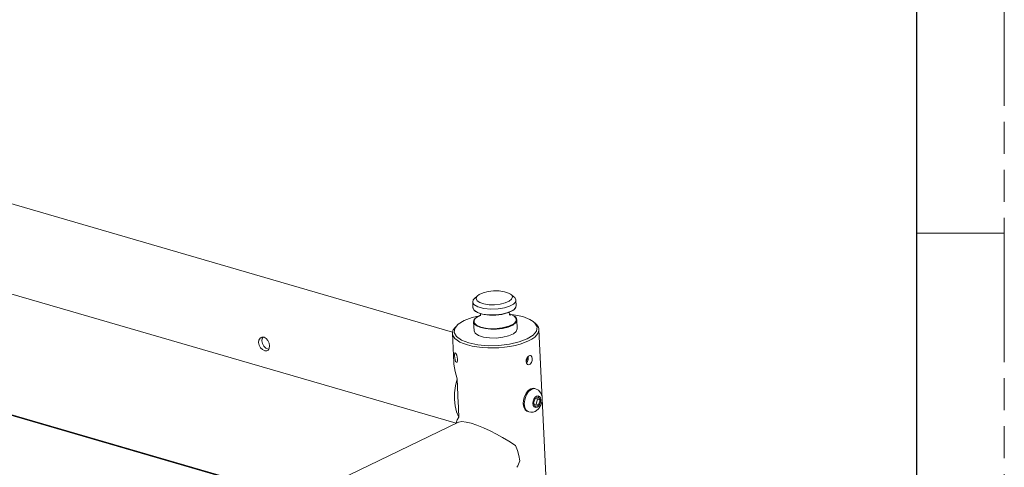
# Model space of a CAD drawing. Header units: millimetres. Extents: x 3925 to 5043, y -86 to 778.
# Tile 157 of 158: x 4900 to 5043, y 528 to 592. Entities that reach past the tile are written whole.
import ezdxf

# ---------------------------------------------------------------- set-up
doc = ezdxf.new("R2010")
doc.units = ezdxf.units.MM
doc.header["$LTSCALE"] = 46.255
doc.linetypes.add('PHANTOM', pattern=[0.8, 0.45, -0.05, 0.1, -0.05, 0.1, -0.05])
doc.layers.get('0').update_dxf_attribs({"linetype": 'CONTINUOUS'})
doc.layers.add('140-154101-0DXF_CONTINUOUS_LINE', color=7, linetype='CONTINUOUS')
doc.layers.add('H30K-TOP-COVDXF_CONTINUOUS_LINE', color=7, linetype='CONTINUOUS')
doc.styles.get("Standard").update_dxf_attribs({"font": 'txt', "width": 0.7})
doc.dimstyles.get("Standard").update_dxf_attribs({"dimtxt": 2.5, "dimasz": 2, "dimexe": 1, "dimexo": 0.2, "dimtad": 1, "dimzin": 0, "dimdsep": 46, "dimtxsty": 'STANDARD', "dimcen": 0.09, "dimazin": 0, "dimtol": 1, "dimtp": 0.01, "dimtm": 0.01, "dimtfac": 1, "dimtofl": 0, "dimtmove": 0, "dimatfit": 3, "dimfxl": 1, "dimtolj": 1, "dimtzin": 0, "dimarcsym": 0})

msp = doc.modelspace()

# ---------------------------------------------------------------- linework, layer by layer
at = {"color": 7, "linetype": 'PHANTOM', "lineweight": 0}
msp.add_line((5042.5114, -86.0394), (5042.5114, 777.5606), dxfattribs=at)
at = {"color": 7, "linetype": 'Continuous', "lineweight": 30}
msp.add_line((5029.8114, 752.1606), (5029.8114, -60.6394), dxfattribs=at)
at = {"color": 7, "linetype": 'Continuous', "lineweight": 0}
msp.add_line((5029.8114, 561.6606), (5042.5114, 561.6606), dxfattribs=at)
at = {"layer": '140-154101-0DXF_CONTINUOUS_LINE', "color": 7, "linetype": 'Continuous', "lineweight": 0}
for p, q in [((4962.8505, 547.354), (4855.3265, 578.6284)), ((4963.3734, 534.1839), (4851.8354, 566.6258)), ((4965.7602, 551.7011), (4965.7982, 550.8766)), ((4966.4533, 552.6095), (4966.016, 552.2056)), ((4966.3836, 551.8797), (4966.2385, 552.1855)), ((4971.2293, 552.8292), (4971.3377, 552.7332)), ((4971.3377, 552.7332), (4971.4829, 552.4274)), ((4971.3443, 552.7418), (4971.7026, 552.4673)), ((4971.7026, 552.4673), (4971.8308, 552.3528)), ((4972.0036, 551.9884), (4972.0414, 551.1679)), ((4965.7982, 550.8766), (4965.9305, 550.5493)), ((4965.9305, 550.5493), (4966.0895, 550.391)), ((4966.4962, 550.9811), (4965.9331, 551.3367)), ((4966.4465, 550.1986), (4965.9708, 550.5162)), ((4966.0895, 550.391), (4966.0161, 550.4555)), ((4966.1706, 550.3308), (4966.0895, 550.391)), ((4966.7062, 550.0717), (4966.1706, 550.3308)), ((4967.1781, 549.9653), (4966.4465, 550.1986)), ((4971.3186, 550.3547), (4970.7039, 550.115)), ((4971.7495, 550.6313), (4971.3186, 550.3547)), ((4971.9913, 550.9311), (4971.7495, 550.6313)), ((4971.8008, 550.6582), (4971.7986, 550.6561)), ((4972.0414, 551.1679), (4971.9913, 550.9311)), ((4964.5309, 549.0064), (4965.6929, 549.4491)), ((4965.6929, 549.4491), (4966.7156, 549.6873)), ((4965.8924, 548.8282), (4965.9515, 547.5459)), ((4966.0653, 548.4638), (4965.8926, 548.8255)), ((4965.9426, 549.0689), (4966.1333, 549.3381)), ((4965.9517, 548.6767), (4965.9426, 549.0689)), ((4966.1834, 549.3673), (4965.9555, 549.0246)), ((4965.9555, 549.0246), (4965.99, 548.683)), ((4966.1333, 549.3381), (4966.1353, 549.34)), ((4966.1353, 549.34), (4966.3033, 549.4795)), ((4966.5937, 549.6486), (4966.1834, 549.3673)), ((4966.3033, 549.4795), (4966.8984, 549.7794)), ((4966.8964, 549.7701), (4966.5937, 549.6486)), ((4966.9885, 549.9858), (4966.7062, 550.0717)), ((4966.8765, 550.0199), (4966.902, 549.7962)), ((4966.902, 549.7962), (4966.8822, 549.7049)), ((4967.4345, 549.8905), (4966.9885, 549.9858)), ((4968.195, 549.8085), (4967.4345, 549.8905)), ((4970.938, 550.1676), (4969.9424, 549.9103)), ((4970.7039, 550.115), (4969.9455, 549.9374)), ((4971.0573, 549.9762), (4971.2277, 549.9244)), ((4971.0586, 549.9645), (4971.2027, 549.9286)), ((4971.2027, 549.9286), (4971.7326, 549.6723)), ((4971.2277, 549.9244), (4971.7633, 549.6653)), ((4971.2996, 549.8896), (4971.6471, 549.8602)), ((4971.7326, 549.6723), (4972.0396, 549.3415)), ((4971.7633, 549.6653), (4971.8442, 549.6051)), ((4971.8442, 549.6051), (4971.9178, 549.5405)), ((4972.0038, 549.4463), (4971.8442, 549.6051)), ((4971.9178, 549.5405), (4972.0736, 549.3307)), ((4972.1356, 549.1195), (4972.0038, 549.4463)), ((4972.0396, 549.3415), (4972.0487, 548.9536)), ((4972.0736, 549.3307), (4972.0828, 548.9386)), ((4972.1358, 549.1155), (4972.1948, 547.8333)), ((4974.4885, 548.8848), (4974.735, 548.665)), ((4963.0942, 547.2891), (4963.1865, 547.8909)), ((4963.3519, 548.1804), (4963.1568, 547.9771)), ((4963.1865, 547.8909), (4963.5708, 548.3823)), ((4965.9515, 547.5459), (4966.1243, 547.1816)), ((4974.9599, 547.4883), (4974.4675, 546.9023)), ((4974.9815, 548.4748), (4974.7252, 548.7038)), ((4974.735, 548.665), (4975.0521, 548.0901)), ((4975.0521, 548.0901), (4974.9599, 547.4883)), ((4974.9815, 548.4748), (4975.1987, 548.1826)), ((4975.3272, 547.7461), (4980.0549, 445.0214)), ((4935.0543, 546.4839), (4935.2056, 546.5879)), ((4935.3632, 546.4397), (4935.3104, 546.0797)), ((4935.4843, 546.6248), (4935.3632, 546.4397)), ((4962.8404, 547.1714), (4963.0356, 542.9308)), ((4963.4114, 546.7142), (4963.0942, 547.2891)), ((4963.5045, 546.1675), (4963.1861, 546.4427)), ((4964.1196, 546.2045), (4963.4114, 546.7142)), ((4934.9067, 545.4572), (4934.8206, 545.8437)), ((4935.9066, 545.0562), (4936.2266, 544.8976)), ((4936.2266, 544.8976), (4936.3214, 544.8911)), ((4936.3913, 545.0209), (4936.4273, 545.3764)), ((4963.152, 543.6171), (4963.1237, 543.9179)), ((4963.2096, 543.3276), (4963.152, 543.6171)), ((4963.5331, 543.7381), (4963.575, 543.4396)), ((4973.4592, 543.1062), (4973.4964, 543.4016)), ((4973.4607, 543.1185), (4973.5429, 543.2233)), ((4973.4964, 543.4016), (4973.6228, 543.6786)), ((4973.5052, 542.9205), (4973.6596, 543.1207)), ((4973.5429, 543.2233), (4973.6211, 543.437)), ((4973.6211, 543.437), (4973.6414, 543.6609)), ((4973.6228, 543.6786), (4973.8072, 543.8855)), ((4973.6596, 543.1207), (4973.7606, 543.4066)), ((4973.7862, 543.705), (4973.7603, 543.8329)), ((4973.7606, 543.4066), (4973.7862, 543.705)), ((4973.8072, 543.8855), (4974.0067, 543.9816)), ((4974.0067, 543.9816), (4974.1219, 543.9763)), ((4963.0358, 542.9308), (4963.0506, 542.6977)), ((4963.0506, 542.6977), (4963.2123, 541.6514)), ((4963.2123, 541.6514), (4963.5003, 540.6221)), ((4973.8641, 542.6476), (4973.7379, 542.6561)), ((4963.5003, 540.6221), (4963.6094, 538.2518)), ((4974.1281, 539.159), (4973.7774, 538.9087)), ((4973.8262, 538.7575), (4974.2793, 539.115)), ((4974.486, 539.2501), (4974.1281, 539.159)), ((4974.7449, 539.2001), (4974.2793, 539.115)), ((4974.6911, 539.2232), (4974.486, 539.2501)), ((4974.8424, 539.1795), (4974.6912, 539.2235)), ((4974.8424, 539.1795), (4974.7449, 539.2001)), ((4963.6462, 537.4521), (4963.7553, 535.0819)), ((4973.0928, 537.5204), (4973.0595, 536.9924)), ((4973.2096, 536.9771), (4973.2615, 537.5716)), ((4974.753, 537.7703), (4974.5439, 537.0796)), ((4974.753, 537.7703), (4975.2243, 537.9974)), ((4975.1085, 537.6438), (4974.8994, 536.9531)), ((4974.9781, 538.1147), (4975.2008, 538.1584)), ((4974.9851, 537.862), (4975.1085, 537.6438)), ((4975.1085, 537.6438), (4975.4866, 537.5338)), ((4975.4866, 537.5338), (4975.2243, 537.9974)), ((4975.2775, 536.8432), (4975.4866, 537.5338)), ((4975.7788, 537.4129), (4975.5983, 536.7978)), ((4975.6144, 538.5304), (4975.7737, 538.0509)), ((4975.7731, 538.0543), (4975.7788, 537.4129)), ((4973.0595, 536.9924), (4973.1389, 536.5186)), ((4973.1389, 536.5186), (4973.3219, 536.1473)), ((4973.2903, 536.4742), (4973.2096, 536.9771)), ((4974.5439, 537.0796), (4974.8061, 536.6161)), ((4974.8994, 536.9531), (4974.6919, 536.8531)), ((4975.2775, 536.8432), (4974.8061, 536.6161)), ((4974.8994, 536.9531), (4975.2775, 536.8432)), ((4975.2705, 536.6681), (4975.0524, 536.4988)), ((4975.5983, 536.7978), (4975.254, 536.2693)), ((4963.7553, 535.0819), (4963.4391, 535.8285)), ((4973.8649, 535.8188), (4973.7137, 535.8628)), ((4901.5414, 504.3902), (4963.6863, 534.3346)), ((4963.4314, 534.3298), (4963.4367, 534.2143)), ((4963.4327, 534.3835), (4963.4316, 534.3297))]:
    msp.add_line(p, q, dxfattribs=at)
for points in [[(4966.4539, 552.6095), (4966.7124, 552.797), (4967.2725, 553.0418), (4967.9833, 553.2167), (4968.7826, 553.3054), (4969.5916, 553.2979), (4970.3354, 553.1934), (4970.9418, 552.9983), (4971.2293, 552.8292)], [(4965.7602, 551.7011), (4965.8462, 552.0043), (4966.016, 552.2056)], [(4965.9331, 551.3367), (4965.7649, 551.6539), (4965.7602, 551.7011)], [(4966.2385, 552.1855), (4966.3528, 552.5011), (4966.4539, 552.6095)], [(4971.4829, 552.4274), (4971.3686, 552.1119), (4971.0143, 551.819), (4970.4526, 551.5724), (4969.7321, 551.3952), (4968.927, 551.3069), (4968.1193, 551.3157), (4967.3801, 551.4208), (4966.7779, 551.6153), (4966.3836, 551.8797)], [(4972.0036, 551.9884), (4971.9177, 551.6853), (4971.6238, 551.3817)], [(4971.8308, 552.3528), (4971.999, 552.0356), (4972.0036, 551.9884)], [(4965.7982, 550.8766), (4965.8034, 550.8287), (4965.9708, 550.5162)], [(4971.6238, 551.3817), (4971.0723, 551.0804), (4970.3361, 550.8458), (4969.425, 550.6909), (4968.3936, 550.6468), (4967.3517, 550.7443), (4966.4962, 550.9811)], [(4971.7986, 550.6561), (4971.6306, 550.5165), (4970.938, 550.1676)], [(4971.1463, 549.7733), (4971.1424, 549.7775), (4971.0649, 549.91), (4971.0318, 550.1998)], [(4971.7986, 550.6561), (4971.9079, 550.7798), (4972.0412, 551.1706)], [(4963.5708, 548.3823), (4963.6788, 548.4769), (4964.5309, 549.0064)], [(4966.1353, 549.34), (4966.0258, 549.2161), (4965.8926, 548.8255)], [(4969.9455, 549.9374), (4969.0296, 549.8359), (4968.0723, 549.8423), (4967.1781, 549.9653)], [(4969.9424, 549.9103), (4969.0992, 549.8131), (4968.195, 549.8085)], [(4969.9319, 549.9079), (4969.9359, 549.9055), (4969.9395, 549.9063), (4969.9424, 549.9103)], [(4969.9455, 549.9374), (4969.9455, 549.9264), (4969.9444, 549.9171), (4969.9424, 549.9103)], [(4972.0487, 548.9536), (4971.692, 548.5474), (4970.9954, 548.1979), (4970.0221, 547.9477)], [(4972.0828, 548.9386), (4971.7221, 548.5279), (4971.0178, 548.1747), (4970.0339, 547.9217)], [(4970.0399, 547.885), (4970.8645, 548.0833), (4971.5436, 548.3716), (4971.9879, 548.7252), (4972.1358, 549.1155)], [(4971.6471, 549.8602), (4972.9706, 549.5838), (4974.0267, 549.1748), (4974.4885, 548.8848)], [(4963.1568, 547.9771), (4962.9511, 547.6671), (4962.85, 547.3525), (4962.8404, 547.1714)], [(4970.0339, 547.9217), (4969.1907, 547.8245), (4968.2865, 547.8199), (4967.526, 547.9019), (4966.7977, 548.0831), (4966.2621, 548.3422), (4965.9517, 548.6767)], [(4965.99, 548.683), (4966.3061, 548.3537), (4966.9293, 548.0716), (4967.8458, 547.8847), (4968.9148, 547.8395), (4970.0221, 547.9477)], [(4966.0653, 548.4638), (4966.4288, 548.2011), (4966.953, 547.9944), (4967.6139, 547.8501), (4968.3733, 547.7786), (4969.2052, 547.7881), (4970.0399, 547.885)], [(4966.1243, 547.1816), (4966.591, 546.8681), (4967.2988, 546.6379), (4968.1686, 546.5118), (4969.127, 546.4985), (4970.0873, 546.6008), (4970.9482, 546.8091), (4971.6238, 547.1017), (4972.0546, 547.4525), (4972.1948, 547.8333)], [(4970.0221, 547.9477), (4970.0263, 547.9414), (4970.0303, 547.9325), (4970.0339, 547.9217)], [(4970.0399, 547.885), (4970.0389, 547.8971), (4970.0368, 547.9096), (4970.0339, 547.9217)], [(4975.3272, 547.7461), (4975.3177, 547.566), (4975.2174, 547.2525), (4975.0123, 546.9424), (4974.7062, 546.6414)], [(4975.1987, 548.1826), (4975.3114, 547.8781), (4975.3272, 547.7461)], [(4934.8206, 545.8437), (4934.8727, 546.2041), (4935.0543, 546.4839)], [(4935.2056, 546.5879), (4935.3245, 546.6301), (4935.6382, 546.6198)], [(4935.3104, 546.0797), (4935.3972, 545.695), (4935.6089, 545.3368), (4935.9066, 545.0562)], [(4935.6382, 546.6198), (4935.9388, 546.4527), (4936.1898, 546.1526), (4936.3581, 545.7719), (4936.4273, 545.3764)], [(4962.8404, 547.1714), (4962.8559, 547.0406), (4962.9686, 546.7353), (4963.1861, 546.4427)], [(4974.7062, 546.6414), (4974.3037, 546.354), (4973.8121, 546.0856), (4973.2393, 545.8405), (4972.5959, 545.6233), (4971.8925, 545.4374), (4971.1404, 545.2859), (4970.3538, 545.1717), (4969.5445, 545.0965), (4968.7281, 545.0618), (4967.9166, 545.0681), (4967.1249, 545.1154), (4966.368, 545.2027), (4965.6563, 545.3289), (4965.0048, 545.4912), (4964.421, 545.6879), (4963.919, 545.9142), (4963.5045, 546.1675)], [(4974.4675, 546.9023), (4973.6154, 546.3729), (4972.4534, 545.9301), (4971.0649, 545.6067), (4969.5435, 545.4238), (4967.9861, 545.3935), (4966.4993, 545.519), (4965.1757, 545.7954), (4964.1196, 546.2045)], [(4935.7285, 544.6576), (4935.4099, 544.8167), (4935.1166, 545.0969), (4934.9067, 545.4572)], [(4935.7285, 544.6576), (4936.0263, 544.6394), (4936.1279, 544.6737)], [(4936.1279, 544.6737), (4936.2537, 544.7653), (4936.3913, 545.0209)], [(4963.1237, 543.9179), (4963.1266, 544.1686), (4963.1639, 544.3203), (4963.2026, 544.3511)], [(4963.2026, 544.3511), (4963.2367, 544.345), (4963.337, 544.2387), (4963.4452, 544.0225), (4963.5331, 543.7381)], [(4963.4361, 542.9961), (4963.3939, 543.0009), (4963.2937, 543.1071), (4963.2096, 543.3276)], [(4963.575, 543.4397), (4963.5585, 543.1866), (4963.491, 543.0297), (4963.4361, 542.9961)], [(4973.7379, 542.6561), (4973.6687, 542.6861), (4973.5219, 542.8502), (4973.4592, 543.1062)], [(4974.3572, 543.5389), (4974.3307, 543.2402), (4974.2286, 542.9561), (4974.0636, 542.7437), (4973.8641, 542.6476)], [(4974.1219, 543.9763), (4974.1827, 543.9487), (4974.3053, 543.7916), (4974.3572, 543.5388)], [(4963.1268, 537.6106), (4963.1394, 538.5965), (4963.2651, 539.6098), (4963.5003, 540.6221)], [(4973.7774, 538.9087), (4973.47, 538.526), (4973.2344, 538.0482), (4973.0928, 537.5204)], [(4974.8424, 539.1795), (4975.2732, 538.9527), (4975.6144, 538.5304)], [(4963.4391, 535.8285), (4963.2276, 536.6793), (4963.1268, 537.6106)], [(4963.6094, 538.2518), (4963.6093, 538.1157), (4963.6117, 537.9806), (4963.6166, 537.8466)], [(4963.6166, 537.8466), (4963.624, 537.7138), (4963.6339, 537.5823), (4963.6462, 537.4521)], [(4973.2615, 537.5716), (4973.4804, 538.2266), (4973.8262, 538.7575)], [(4975.0524, 536.4988), (4974.8297, 536.455), (4974.6374, 536.5408), (4974.5024, 536.7409), (4974.444, 537.0282), (4974.4722, 537.3576), (4974.5825, 537.6785), (4974.76, 537.9454), (4974.9781, 538.1147)], [(4975.2008, 538.1584), (4975.3931, 538.0727), (4975.5281, 537.8726), (4975.5865, 537.5852)], [(4975.5865, 537.5852), (4975.5582, 537.2558), (4975.448, 536.935), (4975.2705, 536.6681)], [(4973.8649, 535.8188), (4973.7479, 535.8652), (4973.4866, 536.0857), (4973.2903, 536.4742)], [(4973.3219, 536.1473), (4973.5904, 535.9124), (4973.7138, 535.8631)], [(4975.2543, 536.2696), (4975.2136, 536.2264), (4974.7707, 535.9029)], [(4963.7553, 535.0819), (4963.5312, 534.6974), (4963.4327, 534.3835)], [(4974.7707, 535.9029), (4974.4659, 535.7982), (4974.161, 535.7713), (4973.8649, 535.8188)], [(4965.5226, 534.1807), (4964.7993, 534.356), (4964.1918, 534.4213), (4963.7536, 534.3624), (4963.6862, 534.3349)], [(4971.9288, 530.9967), (4970.9864, 531.5934), (4970.0808, 532.1268), (4969.1861, 532.617), (4968.2635, 533.0836), (4967.3111, 533.5203), (4966.3748, 533.897), (4965.5226, 534.1807)], [(4972.5703, 528.7604), (4972.4278, 529.5111), (4972.2128, 530.2606), (4971.9288, 530.9967)]]:
    msp.add_lwpolyline(points, dxfattribs=at)
msp.add_ellipse((4967.4209, 529.1964), major_axis=(4.4518, 7.4623), ratio=0.55375433, start_param=-1.42752821, end_param=-1.30723833, dxfattribs=at)
at = {"layer": 'H30K-TOP-COVDXF_CONTINUOUS_LINE', "color": 7, "linetype": 'Continuous', "lineweight": 0}
for p, q in [((4928.966, 526.6595), (4846.741, 550.5755)), ((4929.1671, 526.6825), (4846.9421, 550.5985))]:
    msp.add_line(p, q, dxfattribs=at)

# ---------------------------------------------------------------- leaders
at = {"color": 2, "linetype": 'Continuous', "lineweight": 0, "annotation_type": 0, "has_hookline": 1, "hookline_direction": 1}
msp.add_leader([(4870.9778, 574.0759), (4903.4474, 615.104), (4999.8498, 615.104)], dimstyle='STANDARD', override={"dimasz": 4, "dimtad": 0}, dxfattribs=at)

doc.saveas('drawing.dxf')
